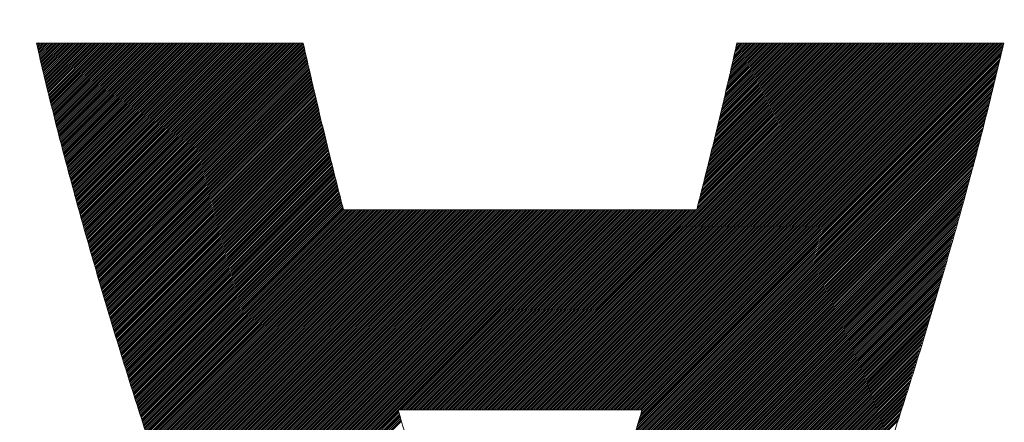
# Model space of a CAD drawing. Header units: millimetres. Extents: x 0 to 1071, y 0 to 742.
# Tile 64 of 130: x 204.55 to 209.27, y 526.42 to 528.35. Entities that reach past the tile are written whole.
import ezdxf

# ---------------------------------------------------------------- set-up
doc = ezdxf.new("R2010")
doc.units = ezdxf.units.MM
doc.header["$LTSCALE"] = 0.454724
doc.layers.add('NoLayerName_001', color=7, linetype='Continuous')

# ---------------------------------------------------------------- blocks, each defined once
blk = doc.blocks.new('JZB_0007')
at = {"layer": 'NoLayerName_001', "color": 7, "linetype": 'Continuous', "lineweight": 25}
for p, q in [((23.442, 4.8402), (23.4402, 4.8384)), ((23.4509, 4.8402), (23.4419, 4.8312)), ((23.4599, 4.8402), (23.4437, 4.8241)), ((23.4688, 4.8402), (23.4454, 4.8169)), ((23.4777, 4.8402), (23.4471, 4.8097)), ((23.4866, 4.8402), (23.4488, 4.8025)), ((23.4955, 4.8402), (23.4506, 4.7953)), ((23.5044, 4.8402), (23.4523, 4.7881)), ((23.5133, 4.8402), (23.454, 4.781)), ((23.5222, 4.8402), (23.4557, 4.7738)), ((23.5311, 4.8402), (23.4575, 4.7666)), ((23.54, 4.8402), (23.4592, 4.7594)), ((23.5489, 4.8402), (23.4609, 4.7522)), ((23.5578, 4.8402), (23.4627, 4.7451)), ((23.5668, 4.8402), (23.4644, 4.7379)), ((23.5757, 4.8402), (23.4661, 4.7307)), ((23.5846, 4.8402), (23.4678, 4.7235)), ((23.5935, 4.8402), (23.4696, 4.7163)), ((23.6024, 4.8402), (23.4713, 4.7092)), ((23.6113, 4.8402), (23.473, 4.702)), ((23.6202, 4.8402), (23.4747, 4.6948)), ((23.6291, 4.8402), (23.4765, 4.6876)), ((23.638, 4.8402), (23.4782, 4.6804)), ((23.6469, 4.8402), (23.4799, 4.6732)), ((23.6558, 4.8402), (23.4817, 4.6661)), ((23.6647, 4.8402), (23.4834, 4.6589)), ((23.6737, 4.8402), (23.4851, 4.6517)), ((23.6826, 4.8402), (23.4868, 4.6445)), ((23.6915, 4.8402), (23.4886, 4.6373)), ((23.7004, 4.8402), (23.4903, 4.6302)), ((23.7093, 4.8402), (23.492, 4.623)), ((23.7182, 4.8402), (23.4937, 4.6158)), ((23.7271, 4.8402), (23.4955, 4.6086)), ((23.736, 4.8402), (23.4972, 4.6014)), ((23.7449, 4.8402), (23.4989, 4.5943)), ((23.7538, 4.8402), (23.5007, 4.5871)), ((23.7627, 4.8402), (23.5024, 4.5799)), ((23.7717, 4.8402), (23.5041, 4.5727)), ((23.7806, 4.8402), (23.5058, 4.5655)), ((23.7895, 4.8402), (23.5076, 4.5583)), ((23.7984, 4.8402), (23.5093, 4.5512)), ((23.8073, 4.8402), (23.511, 4.544)), ((23.8162, 4.8402), (23.5128, 4.5369)), ((23.8251, 4.8402), (23.5147, 4.5298)), ((23.834, 4.8402), (23.5165, 4.5227)), ((23.8429, 4.8402), (23.5183, 4.5156)), ((23.8518, 4.8402), (23.5201, 4.5086)), ((23.8607, 4.8402), (23.522, 4.5015)), ((23.8696, 4.8402), (23.5238, 4.4944)), ((23.8786, 4.8402), (23.5256, 4.4873)), ((23.8875, 4.8402), (23.5275, 4.4803)), ((23.8964, 4.8402), (23.5293, 4.4732)), ((23.9053, 4.8402), (23.5311, 4.4661)), ((23.9142, 4.8402), (23.533, 4.459)), ((23.9231, 4.8402), (23.5348, 4.4519)), ((23.932, 4.8402), (23.5366, 4.4449)), ((23.9409, 4.8402), (23.5384, 4.4378)), ((23.9498, 4.8402), (23.5403, 4.4307)), ((23.9587, 4.8402), (23.5421, 4.4236)), ((23.9676, 4.8402), (23.5439, 4.4165)), ((23.9765, 4.8402), (23.5458, 4.4095)), ((23.9855, 4.8402), (23.5476, 4.4024)), ((23.9944, 4.8402), (23.5494, 4.3953)), ((24.0033, 4.8402), (23.5512, 4.3882)), ((24.0122, 4.8402), (23.5531, 4.3811)), ((24.0211, 4.8402), (23.5549, 4.3741)), ((24.03, 4.8402), (23.5567, 4.367)), ((24.0389, 4.8402), (23.5586, 4.3599)), ((24.0478, 4.8402), (23.5604, 4.3528)), ((24.0567, 4.8402), (23.5622, 4.3457)), ((24.0656, 4.8402), (23.564, 4.3387)), ((24.0745, 4.8402), (23.5659, 4.3316)), ((24.0834, 4.8402), (23.5677, 4.3245)), ((24.0924, 4.8402), (23.5695, 4.3174)), ((24.1013, 4.8402), (23.5714, 4.3104)), ((24.1102, 4.8402), (23.5732, 4.3033)), ((24.1191, 4.8402), (23.575, 4.2962)), ((24.128, 4.8402), (23.5769, 4.2891)), ((24.1369, 4.8402), (23.5787, 4.282)), ((24.1458, 4.8402), (23.5805, 4.275)), ((24.1547, 4.8402), (23.5823, 4.2679)), ((24.1636, 4.8402), (23.5842, 4.2608)), ((24.1725, 4.8402), (23.586, 4.2537)), ((24.1814, 4.8402), (23.5878, 4.2466)), ((24.1903, 4.8402), (23.5897, 4.2396)), ((24.1993, 4.8402), (23.5915, 4.2325)), ((24.2082, 4.8402), (23.5935, 4.2256)), ((24.2171, 4.8402), (23.5955, 4.2186)), ((24.226, 4.8402), (23.5974, 4.2117)), ((24.2349, 4.8402), (23.5994, 4.2047)), ((24.2438, 4.8402), (23.6013, 4.1978)), ((24.2527, 4.8402), (23.6033, 4.1908)), ((24.2616, 4.8402), (23.6053, 4.1839)), ((24.2705, 4.8402), (23.6072, 4.177)), ((24.2794, 4.8402), (23.6092, 4.17)), ((24.2883, 4.8402), (23.6111, 4.1631)), ((24.2972, 4.8402), (23.6131, 4.1561)), ((24.3062, 4.8402), (23.6151, 4.1492)), ((24.3151, 4.8402), (23.617, 4.1422)), ((24.324, 4.8402), (23.619, 4.1353)), ((24.3329, 4.8402), (23.621, 4.1283)), ((24.3418, 4.8402), (23.6229, 4.1214)), ((24.3507, 4.8402), (23.6249, 4.1144)), ((24.3596, 4.8402), (23.6268, 4.1075)), ((24.3685, 4.8402), (23.6288, 4.1005)), ((24.3774, 4.8402), (23.6308, 4.0936)), ((24.3863, 4.8402), (23.6327, 4.0866)), ((24.3952, 4.8402), (23.6347, 4.0797)), ((24.4041, 4.8402), (23.6366, 4.0727)), ((24.4131, 4.8402), (23.6386, 4.0658)), ((24.422, 4.8402), (23.6406, 4.0588)), ((24.4309, 4.8402), (23.6425, 4.0519)), ((24.4398, 4.8402), (23.6445, 4.045)), ((24.4487, 4.8402), (23.6464, 4.038)), ((24.4576, 4.8402), (23.6484, 4.0311)), ((24.4665, 4.8402), (23.6504, 4.0241)), ((24.4754, 4.8402), (23.6523, 4.0172)), ((24.4843, 4.8402), (23.6543, 4.0102)), ((24.4932, 4.8402), (23.6563, 4.0033)), ((24.5021, 4.8402), (23.6582, 3.9963)), ((24.5111, 4.8402), (23.6602, 3.9894)), ((24.52, 4.8402), (23.6621, 3.9824)), ((24.5289, 4.8402), (23.6641, 3.9755)), ((24.5378, 4.8402), (23.6661, 3.9685)), ((24.5467, 4.8402), (23.668, 3.9616)), ((24.5556, 4.8402), (23.67, 3.9546)), ((24.5645, 4.8402), (23.6719, 3.9477)), ((24.5734, 4.8402), (23.6739, 3.9407)), ((24.5823, 4.8402), (23.6759, 3.9338)), ((24.5912, 4.8402), (23.6778, 3.9268)), ((24.6001, 4.8402), (23.6798, 3.9199)), ((24.609, 4.8402), (23.6817, 3.913)), ((24.618, 4.8402), (23.6837, 3.906)), ((24.6269, 4.8402), (23.6857, 3.8991)), ((24.6358, 4.8402), (23.6876, 3.8921)), ((24.6447, 4.8402), (23.6896, 3.8852)), ((24.6536, 4.8402), (23.6916, 3.8782)), ((24.6625, 4.8402), (23.6935, 3.8713)), ((24.6714, 4.8402), (23.6955, 3.8643)), ((24.6803, 4.8402), (23.6974, 3.8574)), ((24.6892, 4.8402), (23.6994, 3.8504)), ((24.6981, 4.8402), (23.7014, 3.8435)), ((24.707, 4.8402), (23.7033, 3.8365)), ((24.7159, 4.8402), (23.7053, 3.8296)), ((24.7207, 4.8361), (23.7072, 3.8226)), ((24.7224, 4.8289), (23.7092, 3.8157)), ((24.7241, 4.8217), (23.7112, 3.8087)), ((27.4152, 4.8402), (25.6551, 3.0801)), ((27.4241, 4.8402), (25.664, 3.0801)), ((27.433, 4.8402), (25.6729, 3.0801)), ((27.4419, 4.8402), (25.6818, 3.0801)), ((27.4508, 4.8402), (25.6907, 3.0801)), ((27.4597, 4.8402), (25.6996, 3.0801)), ((27.4687, 4.8402), (25.7085, 3.0801)), ((27.4776, 4.8402), (25.7174, 3.0801)), ((27.4865, 4.8402), (25.7263, 3.0801)), ((27.4954, 4.8402), (25.7352, 3.0801)), ((27.5043, 4.8402), (25.7441, 3.0801)), ((27.5132, 4.8402), (25.7531, 3.0801)), ((27.5221, 4.8402), (25.762, 3.0801)), ((27.531, 4.8402), (25.7709, 3.0801)), ((27.5399, 4.8402), (25.7798, 3.0801)), ((27.5488, 4.8402), (25.7887, 3.0801)), ((27.5577, 4.8402), (25.7976, 3.0801)), ((27.5666, 4.8402), (25.8065, 3.0801)), ((27.5756, 4.8402), (25.8154, 3.0801)), ((27.5845, 4.8402), (25.8243, 3.0801)), ((27.5934, 4.8402), (25.8332, 3.0801)), ((27.6023, 4.8402), (25.8421, 3.0801)), ((27.6112, 4.8402), (25.851, 3.0801)), ((27.6201, 4.8402), (25.86, 3.0801)), ((27.629, 4.8402), (25.8689, 3.0801)), ((27.6379, 4.8402), (25.8778, 3.0801)), ((27.6468, 4.8402), (25.8867, 3.0801)), ((27.6557, 4.8402), (25.8956, 3.0801)), ((27.6646, 4.8402), (25.9045, 3.0801)), ((27.6735, 4.8402), (25.9134, 3.0801)), ((27.6825, 4.8402), (25.9223, 3.0801)), ((27.6914, 4.8402), (25.9312, 3.0801)), ((27.7003, 4.8402), (25.9401, 3.0801)), ((27.7092, 4.8402), (25.949, 3.0801)), ((27.7181, 4.8402), (25.9579, 3.0801)), ((27.727, 4.8402), (25.9669, 3.0801)), ((27.7359, 4.8402), (25.9758, 3.0801)), ((27.7448, 4.8402), (25.9847, 3.0801)), ((27.7537, 4.8402), (25.9936, 3.0801)), ((27.7626, 4.8402), (26.0025, 3.0801)), ((27.7715, 4.8402), (26.0114, 3.0801)), ((27.7804, 4.8402), (26.0203, 3.0801)), ((27.7894, 4.8402), (26.0292, 3.0801)), ((27.7983, 4.8402), (26.0381, 3.0801)), ((27.8072, 4.8402), (26.047, 3.0801)), ((27.8161, 4.8402), (26.0559, 3.0801)), ((27.825, 4.8402), (26.0648, 3.0801)), ((27.8339, 4.8402), (26.0738, 3.0801)), ((27.8428, 4.8402), (26.0827, 3.0801)), ((27.8517, 4.8402), (26.0916, 3.0801)), ((27.8606, 4.8402), (26.1005, 3.0801)), ((27.8695, 4.8402), (26.1094, 3.0801)), ((27.8784, 4.8402), (26.1183, 3.0801)), ((27.8873, 4.8402), (26.1272, 3.0801)), ((27.8963, 4.8402), (26.1361, 3.0801)), ((27.9052, 4.8402), (26.145, 3.0801)), ((27.9141, 4.8402), (26.1539, 3.0801)), ((27.923, 4.8402), (26.1628, 3.0801)), ((27.9319, 4.8402), (26.1717, 3.0801)), ((27.9408, 4.8402), (26.1807, 3.0801)), ((27.9497, 4.8402), (26.1896, 3.0801)), ((27.9586, 4.8402), (26.1985, 3.0801)), ((27.9675, 4.8402), (26.2074, 3.0801)), ((27.9764, 4.8402), (26.2163, 3.0801)), ((27.9853, 4.8402), (26.2252, 3.0801)), ((27.9942, 4.8402), (26.2341, 3.0801)), ((28.0032, 4.8402), (26.243, 3.0801)), ((28.0121, 4.8402), (26.2519, 3.0801)), ((28.021, 4.8402), (26.2608, 3.0801)), ((28.0299, 4.8402), (26.2697, 3.0801)), ((28.0388, 4.8402), (26.2786, 3.0801)), ((28.0477, 4.8402), (26.2876, 3.0801)), ((28.0566, 4.8402), (26.2965, 3.0801)), ((28.0655, 4.8402), (26.3054, 3.0801)), ((28.0744, 4.8402), (26.3143, 3.0801)), ((28.0787, 4.8356), (26.3232, 3.0801)), ((28.0758, 4.8238), (26.3321, 3.0801)), ((27.4063, 4.8402), (26.6073, 4.0413)), ((27.3974, 4.8402), (26.6103, 4.0531)), ((27.3885, 4.8402), (26.6132, 4.065)), ((27.3796, 4.8402), (26.6162, 4.0769)), ((27.3707, 4.8402), (26.6191, 4.0887)), ((27.3617, 4.8402), (26.6221, 4.1006)), ((27.3528, 4.8402), (26.6251, 4.1125)), ((27.3439, 4.8402), (26.628, 4.1243)), ((27.335, 4.8402), (26.631, 4.1362)), ((27.3261, 4.8402), (26.6339, 4.1481)), ((27.3172, 4.8402), (26.6369, 4.1599)), ((27.3083, 4.8402), (26.6399, 4.1718)), ((27.2994, 4.8402), (26.6428, 4.1837)), ((27.2905, 4.8402), (26.6458, 4.1955)), ((27.2816, 4.8402), (26.6487, 4.2074)), ((27.2727, 4.8402), (26.6517, 4.2193)), ((27.2638, 4.8402), (26.6546, 4.2311)), ((27.2548, 4.8402), (26.6576, 4.243)), ((27.2459, 4.8402), (26.6606, 4.2549)), ((27.237, 4.8402), (26.6635, 4.2667)), ((27.2281, 4.8402), (26.6665, 4.2786)), ((27.2192, 4.8402), (26.6694, 4.2905)), ((27.2103, 4.8402), (26.6724, 4.3023)), ((27.2014, 4.8402), (26.6754, 4.3142)), ((27.1925, 4.8402), (26.6783, 4.3261)), ((27.1836, 4.8402), (26.6813, 4.3379)), ((27.1747, 4.8402), (26.6842, 4.3498)), ((27.1658, 4.8402), (26.6872, 4.3617)), ((27.1569, 4.8402), (26.6902, 4.3736)), ((27.1479, 4.8402), (26.6931, 4.3854)), ((27.139, 4.8402), (26.6961, 4.3973)), ((27.1301, 4.8402), (26.699, 4.4092)), ((27.1212, 4.8402), (26.702, 4.421)), ((27.1123, 4.8402), (26.705, 4.4329)), ((27.1034, 4.8402), (26.7079, 4.4448)), ((27.0945, 4.8402), (26.7108, 4.4565)), ((27.0856, 4.8402), (26.7135, 4.4681)), ((27.0767, 4.8402), (26.7162, 4.4797)), ((27.0678, 4.8402), (26.7188, 4.4913)), ((27.0589, 4.8402), (26.7215, 4.5029)), ((27.05, 4.8402), (26.7242, 4.5145)), ((27.041, 4.8402), (26.7269, 4.5261)), ((27.0321, 4.8402), (26.7296, 4.5377)), ((27.0232, 4.8402), (26.7323, 4.5493)), ((27.0143, 4.8402), (26.735, 4.5609)), ((27.0054, 4.8402), (26.7377, 4.5725)), ((26.9965, 4.8402), (26.7404, 4.5841)), ((26.9876, 4.8402), (26.743, 4.5957)), ((26.9787, 4.8402), (26.7457, 4.6073)), ((26.9698, 4.8402), (26.7484, 4.6189)), ((26.9609, 4.8402), (26.7511, 4.6305)), ((26.952, 4.8402), (26.7538, 4.6421)), ((26.9431, 4.8402), (26.7565, 4.6537)), ((26.9341, 4.8402), (26.7592, 4.6653)), ((26.9252, 4.8402), (26.7619, 4.6769)), ((26.9163, 4.8402), (26.7646, 4.6885)), ((26.9074, 4.8402), (26.7672, 4.7001)), ((26.8985, 4.8402), (26.7699, 4.7117)), ((26.8896, 4.8402), (26.7726, 4.7233)), ((26.8807, 4.8402), (26.7753, 4.7349)), ((26.8718, 4.8402), (26.778, 4.7465)), ((26.8629, 4.8402), (26.7807, 4.7581)), ((26.854, 4.8402), (26.7834, 4.7697)), ((26.8451, 4.8402), (26.7861, 4.7813)), ((26.8362, 4.8402), (26.7888, 4.7929)), ((26.8272, 4.8402), (26.7914, 4.8045)), ((26.8183, 4.8402), (26.7941, 4.8161)), ((26.8094, 4.8402), (26.7968, 4.8277)), ((26.8005, 4.8402), (26.7995, 4.8392)), ((24.7258, 4.8144), (23.7131, 3.8018)), ((24.7275, 4.8072), (23.7151, 3.7948)), ((24.7291, 4.8), (23.717, 3.7879)), ((24.7308, 4.7928), (23.719, 3.781)), ((24.7325, 4.7855), (23.721, 3.774)), ((24.7342, 4.7783), (23.7229, 3.7671)), ((24.7358, 4.7711), (23.7249, 3.7601)), ((28.0646, 4.7769), (26.3349, 3.0473)), ((28.0674, 4.7887), (26.3386, 3.0599)), ((28.073, 4.8121), (26.341, 3.0801)), ((28.0702, 4.8004), (26.3423, 3.0725)), ((24.7375, 4.7638), (23.7269, 3.7532)), ((24.7392, 4.7566), (23.7288, 3.7462)), ((24.7409, 4.7494), (23.7308, 3.7393)), ((24.7426, 4.7421), (23.7327, 3.7323)), ((24.7442, 4.7349), (23.7347, 3.7254)), ((24.7459, 4.7277), (23.7367, 3.7184)), ((28.0533, 4.73), (26.32, 2.9968)), ((28.0561, 4.7417), (26.3237, 3.0094)), ((28.0589, 4.7535), (26.3275, 3.022)), ((28.0617, 4.7652), (26.3312, 3.0346)), ((24.7476, 4.7204), (23.7386, 3.7115)), ((24.7493, 4.7132), (23.7406, 3.7045)), ((24.7509, 4.706), (23.7425, 3.6976)), ((24.7526, 4.6988), (23.7445, 3.6906)), ((24.7543, 4.6915), (23.7465, 3.6837)), ((24.756, 4.6843), (23.7484, 3.6767)), ((24.7577, 4.6771), (23.7504, 3.6698)), ((28.042, 4.6831), (26.3052, 2.9463)), ((28.0448, 4.6948), (26.3089, 2.9589)), ((28.0476, 4.7066), (26.3126, 2.9715)), ((28.0505, 4.7183), (26.3163, 2.9841)), ((24.7593, 4.6698), (23.7523, 3.6628)), ((24.761, 4.6626), (23.7543, 3.6559)), ((24.7627, 4.6554), (23.7563, 3.649)), ((24.7644, 4.6481), (23.7582, 3.642)), ((24.766, 4.6409), (23.7602, 3.6351)), ((24.7677, 4.6337), (23.7621, 3.6281)), ((28.0307, 4.6362), (26.2903, 2.8958)), ((28.0335, 4.6479), (26.294, 2.9084)), ((28.0363, 4.6596), (26.2977, 2.921)), ((28.0392, 4.6714), (26.3014, 2.9336)), ((24.7694, 4.6264), (23.7641, 3.6212)), ((24.7711, 4.6192), (23.7661, 3.6142)), ((24.7728, 4.612), (23.768, 3.6073)), ((24.7744, 4.6048), (23.77, 3.6003)), ((24.7761, 4.5975), (23.7721, 3.5935)), ((24.7778, 4.5903), (23.7742, 3.5867)), ((24.7795, 4.5831), (23.7763, 3.5799)), ((28.0194, 4.5893), (26.2754, 2.8453)), ((28.0222, 4.601), (26.2791, 2.8579)), ((28.0251, 4.6127), (26.2829, 2.8705)), ((28.0279, 4.6245), (26.2866, 2.8831)), ((24.7811, 4.5758), (23.7785, 3.5731)), ((24.7828, 4.5686), (23.7806, 3.5664)), ((24.7845, 4.5614), (23.7827, 3.5596)), ((24.7862, 4.5541), (23.7848, 3.5528)), ((24.7879, 4.5469), (23.7869, 3.546)), ((24.7895, 4.5397), (23.789, 3.5392)), ((28.0081, 4.5423), (26.2606, 2.7948)), ((28.011, 4.5541), (26.2643, 2.8074)), ((28.0138, 4.5658), (26.268, 2.82)), ((28.0166, 4.5775), (26.2717, 2.8326)), ((24.7912, 4.5324), (23.7911, 3.5324)), ((24.7929, 4.5252), (23.7932, 3.5256)), ((24.7946, 4.518), (23.7954, 3.5188)), ((24.7962, 4.5108), (23.7975, 3.512)), ((24.7979, 4.5035), (23.7996, 3.5052)), ((24.7996, 4.4963), (23.8017, 3.4984)), ((24.8013, 4.4891), (23.8038, 3.4916)), ((27.9957, 4.4943), (26.2457, 2.7443)), ((27.9988, 4.5063), (26.2494, 2.7569)), ((28.0019, 4.5183), (26.2531, 2.7695)), ((28.005, 4.5303), (26.2569, 2.7822)), ((24.803, 4.4818), (23.8059, 3.4848)), ((24.8046, 4.4746), (23.808, 3.478)), ((24.8063, 4.4674), (23.8101, 3.4712)), ((24.808, 4.4601), (23.8123, 3.4644)), ((24.8097, 4.4529), (23.8144, 3.4576)), ((24.8114, 4.4458), (23.8165, 3.4508)), ((27.9833, 4.4463), (26.2302, 2.6932)), ((27.9864, 4.4583), (26.2342, 2.706)), ((27.9895, 4.4703), (26.2381, 2.7188)), ((27.9926, 4.4823), (26.242, 2.7317)), ((24.8132, 4.4386), (23.8186, 3.444)), ((24.815, 4.4315), (23.8207, 3.4372)), ((24.8168, 4.4244), (23.8228, 3.4304)), ((24.8185, 4.4173), (23.8249, 3.4236)), ((24.8203, 4.4101), (23.827, 3.4168)), ((24.8221, 4.403), (23.8292, 3.41)), ((24.8239, 4.3959), (23.8313, 3.4032)), ((27.9709, 4.3982), (26.2145, 2.6418)), ((27.974, 4.4102), (26.2185, 2.6547)), ((27.9771, 4.4222), (26.2224, 2.6675)), ((27.9802, 4.4342), (26.2263, 2.6803)), ((24.8257, 4.3887), (23.8334, 3.3964)), ((24.8274, 4.3816), (23.8355, 3.3897)), ((24.8292, 4.3745), (23.8376, 3.3829)), ((24.831, 4.3673), (23.8397, 3.3761)), ((24.8328, 4.3602), (23.8418, 3.3693)), ((24.8346, 4.3531), (23.8439, 3.3625)), ((24.8363, 4.346), (23.846, 3.3557)), ((27.9585, 4.3502), (26.1988, 2.5905)), ((27.9616, 4.3622), (26.2028, 2.6033)), ((27.9647, 4.3742), (26.2067, 2.6162)), ((27.9678, 4.3862), (26.2106, 2.629)), ((24.8381, 4.3388), (23.8482, 3.3489)), ((24.8399, 4.3317), (23.8503, 3.3421)), ((24.8417, 4.3246), (23.8524, 3.3353)), ((24.8434, 4.3174), (23.8545, 3.3285)), ((24.8452, 4.3103), (23.8566, 3.3217)), ((24.847, 4.3032), (23.8587, 3.3149)), ((27.9461, 4.3021), (26.1832, 2.5392)), ((27.9492, 4.3141), (26.1871, 2.552)), ((27.9523, 4.3261), (26.191, 2.5649)), ((27.9554, 4.3382), (26.1949, 2.5777)), ((24.8488, 4.296), (23.8608, 3.3081)), ((24.8506, 4.2889), (23.8629, 3.3013)), ((24.8523, 4.2818), (23.8651, 3.2945)), ((24.8541, 4.2747), (23.8672, 3.2877)), ((24.8559, 4.2675), (23.8693, 3.2809)), ((24.8577, 4.2604), (23.8714, 3.2741)), ((24.8595, 4.2533), (23.8735, 3.2673)), ((27.9337, 4.2541), (26.1675, 2.4879)), ((27.9368, 4.2661), (26.1714, 2.5007)), ((27.9399, 4.2781), (26.1753, 2.5135)), ((27.943, 4.2901), (26.1792, 2.5264)), ((24.8612, 4.2461), (23.8756, 3.2605)), ((24.863, 4.239), (23.8777, 3.2537)), ((24.8648, 4.2319), (23.8798, 3.2469)), ((24.8666, 4.2248), (23.882, 3.2401)), ((24.8684, 4.2176), (23.8841, 3.2333)), ((24.8701, 4.2105), (23.8862, 3.2265)), ((24.8719, 4.2034), (23.8883, 3.2197)), ((27.9203, 4.205), (26.1518, 2.4365)), ((27.9238, 4.2175), (26.1557, 2.4494)), ((27.9273, 4.2299), (26.1596, 2.4622)), ((27.9306, 4.2421), (26.1635, 2.475)), ((24.8737, 4.1962), (23.8904, 3.213)), ((24.8755, 4.1891), (23.8925, 3.2062)), ((24.8772, 4.182), (23.8946, 3.1994)), ((24.879, 4.1748), (23.8967, 3.1926)), ((24.8808, 4.1677), (23.8989, 3.1858)), ((24.8826, 4.1606), (23.901, 3.179)), ((27.9098, 4.1678), (26.14, 2.398)), ((27.9133, 4.1802), (26.1439, 2.4109)), ((27.9168, 4.1926), (26.1478, 2.4237)), ((24.8844, 4.1535), (23.9031, 3.1722)), ((24.8861, 4.1463), (23.9052, 3.1654)), ((24.8879, 4.1392), (23.9073, 3.1586)), ((24.8897, 4.1321), (23.9094, 3.1518)), ((24.8915, 4.1249), (23.9115, 3.145)), ((24.8933, 4.1178), (23.9136, 3.1382)), ((24.895, 4.1107), (23.9158, 3.1314)), ((27.8958, 4.1182), (26.1237, 2.3461)), ((27.8993, 4.1306), (26.1278, 2.3592)), ((27.9028, 4.143), (26.132, 2.3722)), ((27.9063, 4.1554), (26.1361, 2.3852)), ((24.8968, 4.1035), (23.9179, 3.1246)), ((24.8986, 4.0964), (23.92, 3.1178)), ((24.9004, 4.0893), (23.9221, 3.111)), ((24.9021, 4.0822), (23.9242, 3.1042)), ((24.9039, 4.075), (23.9263, 3.0974)), ((24.9057, 4.0679), (23.9284, 3.0906)), ((27.8817, 4.0685), (26.1071, 2.2939)), ((27.8852, 4.0809), (26.1113, 2.3069)), ((27.8887, 4.0933), (26.1154, 2.32)), ((27.8923, 4.1058), (26.1195, 2.333)), ((24.9075, 4.0608), (23.9305, 3.0838)), ((24.9093, 4.0536), (23.9327, 3.077)), ((24.911, 4.0465), (23.9348, 3.0702)), ((24.9137, 4.0402), (23.9369, 3.0634)), ((24.9226, 4.0402), (23.939, 3.0566)), ((24.9315, 4.0402), (23.9411, 3.0498)), ((24.9404, 4.0402), (23.9432, 3.0431)), ((24.9493, 4.0402), (23.9453, 3.0363)), ((24.9582, 4.0402), (23.9474, 3.0295)), ((24.9671, 4.0402), (23.9496, 3.0227)), ((24.976, 4.0402), (23.9517, 3.0159)), ((24.9849, 4.0402), (23.9538, 3.0091)), ((24.9938, 4.0402), (23.9559, 3.0023)), ((25.0027, 4.0402), (23.958, 2.9955)), ((25.0116, 4.0402), (23.9601, 2.9887)), ((25.0206, 4.0402), (23.9622, 2.9819)), ((25.0295, 4.0402), (23.9643, 2.9751)), ((25.0384, 4.0402), (23.9665, 2.9683)), ((25.0473, 4.0402), (23.9686, 2.9615)), ((25.0562, 4.0402), (23.9707, 2.9547)), ((25.0651, 4.0402), (23.9729, 2.948)), ((25.074, 4.0402), (23.9751, 2.9413)), ((25.0829, 4.0402), (23.9774, 2.9347)), ((25.0918, 4.0402), (23.9796, 2.928)), ((25.1007, 4.0402), (23.9819, 2.9214)), ((25.1096, 4.0402), (23.9841, 2.9147)), ((25.1185, 4.0402), (23.9864, 2.908)), ((25.1275, 4.0402), (23.9886, 2.9014)), ((25.1364, 4.0402), (23.9909, 2.8947)), ((25.1453, 4.0402), (23.9931, 2.8881)), ((25.1542, 4.0402), (23.9954, 2.8814)), ((25.1631, 4.0402), (23.9976, 2.8747)), ((25.172, 4.0402), (23.9999, 2.8681)), ((25.1809, 4.0402), (24.0021, 2.8614)), ((25.1898, 4.0402), (24.0044, 2.8547)), ((25.1987, 4.0402), (24.0066, 2.8481)), ((25.2076, 4.0402), (24.0088, 2.8414)), ((25.2165, 4.0402), (24.0111, 2.8348)), ((25.2255, 4.0402), (24.0133, 2.8281)), ((25.2344, 4.0402), (24.0156, 2.8214)), ((25.2433, 4.0402), (24.0178, 2.8148)), ((25.2522, 4.0402), (24.0201, 2.8081)), ((25.2611, 4.0402), (24.0223, 2.8015)), ((25.27, 4.0402), (24.0246, 2.7948)), ((25.2789, 4.0402), (24.0268, 2.7881)), ((25.2878, 4.0402), (24.0291, 2.7815)), ((25.2967, 4.0402), (24.0313, 2.7748)), ((25.3056, 4.0402), (24.0336, 2.7682)), ((25.3145, 4.0402), (24.0358, 2.7615)), ((25.3234, 4.0402), (24.0381, 2.7548)), ((25.3324, 4.0402), (24.0403, 2.7482)), ((25.3413, 4.0402), (24.0426, 2.7415)), ((25.3502, 4.0402), (24.0448, 2.7349)), ((25.3591, 4.0402), (24.0471, 2.7282)), ((25.368, 4.0402), (24.0493, 2.7215)), ((25.3769, 4.0402), (24.0516, 2.7149)), ((25.3858, 4.0402), (24.0538, 2.7082)), ((25.3947, 4.0402), (24.0561, 2.7016)), ((25.4036, 4.0402), (24.0583, 2.6949)), ((25.4125, 4.0402), (24.0606, 2.6882)), ((25.4214, 4.0402), (24.0628, 2.6816)), ((25.4303, 4.0402), (24.0651, 2.6749)), ((25.4393, 4.0402), (24.0673, 2.6683)), ((25.4482, 4.0402), (24.0695, 2.6616)), ((25.4571, 4.0402), (24.0718, 2.6549)), ((25.466, 4.0402), (24.074, 2.6483)), ((25.4749, 4.0402), (24.0763, 2.6416)), ((25.4838, 4.0402), (24.0785, 2.635)), ((25.4927, 4.0402), (24.0808, 2.6283)), ((25.5016, 4.0402), (24.083, 2.6216)), ((25.5105, 4.0402), (24.0853, 2.615)), ((25.5194, 4.0402), (24.0875, 2.6083)), ((25.5283, 4.0402), (24.0898, 2.6017)), ((25.5372, 4.0402), (24.092, 2.595)), ((25.5462, 4.0402), (24.0943, 2.5883)), ((25.5551, 4.0402), (24.0965, 2.5817)), ((25.564, 4.0402), (24.0988, 2.575)), ((25.5729, 4.0402), (24.101, 2.5684)), ((25.5818, 4.0402), (24.1033, 2.5617)), ((25.5907, 4.0402), (24.1055, 2.555)), ((25.5996, 4.0402), (24.1078, 2.5484)), ((25.6085, 4.0402), (24.11, 2.5417)), ((25.6174, 4.0402), (24.1123, 2.5351)), ((25.6263, 4.0402), (24.1145, 2.5284)), ((25.6352, 4.0402), (24.1168, 2.5217)), ((25.6441, 4.0402), (24.119, 2.5151)), ((25.6531, 4.0402), (24.1213, 2.5084)), ((25.662, 4.0402), (24.1235, 2.5018)), ((25.6709, 4.0402), (24.1258, 2.4951)), ((25.6798, 4.0402), (24.128, 2.4884)), ((25.6887, 4.0402), (24.1302, 2.4818)), ((25.6976, 4.0402), (24.1325, 2.4751)), ((25.7065, 4.0402), (24.1347, 2.4685)), ((25.7154, 4.0402), (24.137, 2.4618)), ((25.7243, 4.0402), (24.1392, 2.4551)), ((25.7332, 4.0402), (24.1415, 2.4485)), ((25.7421, 4.0402), (24.1437, 2.4418)), ((25.751, 4.0402), (24.146, 2.4352)), ((25.76, 4.0402), (24.1482, 2.4285)), ((25.7689, 4.0402), (24.1505, 2.4218)), ((25.7778, 4.0402), (24.1527, 2.4152)), ((25.7867, 4.0402), (24.155, 2.4085)), ((25.7956, 4.0402), (24.1572, 2.4018)), ((25.8045, 4.0402), (24.1595, 2.3952)), ((25.8134, 4.0402), (24.1617, 2.3885)), ((25.8223, 4.0402), (24.164, 2.3819)), ((25.8312, 4.0402), (24.1662, 2.3752)), ((25.8401, 4.0402), (24.1685, 2.3685)), ((25.849, 4.0402), (24.1707, 2.3619)), ((25.8579, 4.0402), (24.173, 2.3552)), ((25.8669, 4.0402), (24.1752, 2.3486)), ((25.8758, 4.0402), (24.1775, 2.3419)), ((25.8847, 4.0402), (24.1797, 2.3352)), ((25.8936, 4.0402), (24.182, 2.3286)), ((25.9025, 4.0402), (24.1842, 2.3219)), ((25.9114, 4.0402), (24.1865, 2.3153)), ((25.9203, 4.0402), (24.1887, 2.3086)), ((25.9292, 4.0402), (24.191, 2.302)), ((25.9381, 4.0402), (24.1934, 2.2955)), ((25.947, 4.0402), (24.1958, 2.289)), ((25.9559, 4.0402), (24.1981, 2.2824)), ((25.9649, 4.0402), (24.2005, 2.2759)), ((25.9738, 4.0402), (24.2029, 2.2694)), ((25.9827, 4.0402), (24.2053, 2.2628)), ((25.9916, 4.0402), (24.2077, 2.2563)), ((26.0005, 4.0402), (24.21, 2.2498)), ((26.0094, 4.0402), (24.2124, 2.2432)), ((26.0183, 4.0402), (24.2148, 2.2367)), ((26.0272, 4.0402), (24.2172, 2.2302)), ((26.0361, 4.0402), (24.2196, 2.2237)), ((26.045, 4.0402), (24.2219, 2.2171)), ((26.0539, 4.0402), (24.2243, 2.2106)), ((26.0628, 4.0402), (24.2267, 2.2041)), ((26.0718, 4.0402), (24.2291, 2.1975)), ((26.0807, 4.0402), (24.2315, 2.191)), ((26.0896, 4.0402), (24.2338, 2.1845)), ((26.0985, 4.0402), (24.2362, 2.178)), ((26.1074, 4.0402), (24.2386, 2.1714)), ((26.1163, 4.0402), (24.241, 2.1649)), ((26.1252, 4.0402), (24.2434, 2.1584)), ((26.1341, 4.0402), (24.2457, 2.1518)), ((26.143, 4.0402), (25.1829, 3.0801)), ((26.1519, 4.0402), (25.1918, 3.0801)), ((26.1608, 4.0402), (25.2007, 3.0801)), ((26.1697, 4.0402), (25.2096, 3.0801)), ((26.1787, 4.0402), (25.2185, 3.0801)), ((26.1876, 4.0402), (25.2275, 3.0801)), ((26.1965, 4.0402), (25.2364, 3.0801)), ((26.2054, 4.0402), (25.2453, 3.0801)), ((26.2143, 4.0402), (25.2542, 3.0801)), ((26.2232, 4.0402), (25.2631, 3.0801)), ((26.2321, 4.0402), (25.272, 3.0801)), ((26.241, 4.0402), (25.2809, 3.0801)), ((26.2499, 4.0402), (25.2898, 3.0801)), ((26.2588, 4.0402), (25.2987, 3.0801)), ((26.2677, 4.0402), (25.3076, 3.0801)), ((26.2766, 4.0402), (25.3165, 3.0801)), ((26.2856, 4.0402), (25.3254, 3.0801)), ((26.2945, 4.0402), (25.3344, 3.0801)), ((26.3034, 4.0402), (25.3433, 3.0801)), ((26.3123, 4.0402), (25.3522, 3.0801)), ((26.3212, 4.0402), (25.3611, 3.0801)), ((26.3301, 4.0402), (25.37, 3.0801)), ((26.339, 4.0402), (25.3789, 3.0801)), ((26.3479, 4.0402), (25.3878, 3.0801)), ((26.3568, 4.0402), (25.3967, 3.0801)), ((26.3657, 4.0402), (25.4056, 3.0801)), ((26.3746, 4.0402), (25.4145, 3.0801)), ((26.3835, 4.0402), (25.4234, 3.0801)), ((26.3925, 4.0402), (25.4323, 3.0801)), ((26.4014, 4.0402), (25.4413, 3.0801)), ((26.4103, 4.0402), (25.4502, 3.0801)), ((26.4192, 4.0402), (25.4591, 3.0801)), ((26.4281, 4.0402), (25.468, 3.0801)), ((26.437, 4.0402), (25.4769, 3.0801)), ((26.4459, 4.0402), (25.4858, 3.0801)), ((26.4548, 4.0402), (25.4947, 3.0801)), ((26.4637, 4.0402), (25.5036, 3.0801)), ((26.4726, 4.0402), (25.5125, 3.0801)), ((26.4815, 4.0402), (25.5214, 3.0801)), ((26.4904, 4.0402), (25.5303, 3.0801)), ((26.4994, 4.0402), (25.5392, 3.0801)), ((26.5083, 4.0402), (25.5482, 3.0801)), ((26.5172, 4.0402), (25.5571, 3.0801)), ((26.5261, 4.0402), (25.566, 3.0801)), ((26.535, 4.0402), (25.5749, 3.0801)), ((26.5439, 4.0402), (25.5838, 3.0801)), ((26.5528, 4.0402), (25.5927, 3.0801)), ((26.5617, 4.0402), (25.6016, 3.0801)), ((26.5706, 4.0402), (25.6105, 3.0801)), ((26.5795, 4.0402), (25.6194, 3.0801)), ((26.5884, 4.0402), (25.6283, 3.0801)), ((26.5973, 4.0402), (25.6372, 3.0801)), ((26.6063, 4.0402), (25.6462, 3.0801)), ((27.8677, 4.0189), (26.0905, 2.2417)), ((27.8712, 4.0313), (26.0947, 2.2547)), ((27.8747, 4.0437), (26.0988, 2.2678)), ((27.8782, 4.0561), (26.103, 2.2808)), ((27.8537, 3.9692), (26.074, 2.1895)), ((27.8572, 3.9816), (26.0781, 2.2025)), ((27.8607, 3.994), (26.0822, 2.2156)), ((27.8642, 4.0065), (26.0864, 2.2286)), ((27.8432, 3.932), (26.0615, 2.1503)), ((27.8467, 3.9444), (26.0657, 2.1634)), ((27.8502, 3.9568), (26.0698, 2.1764)), ((27.8292, 3.8823), (26.0449, 2.0981)), ((27.8327, 3.8948), (26.0491, 2.1111)), ((27.8362, 3.9072), (26.0532, 2.1242)), ((27.8397, 3.9196), (26.0574, 2.1372)), ((27.8152, 3.8327), (26.0284, 2.0459)), ((27.8187, 3.8451), (26.0325, 2.0589)), ((27.8222, 3.8575), (26.0366, 2.072)), ((27.8257, 3.8699), (26.0408, 2.085)), ((27.8012, 3.7831), (26.011, 1.9929)), ((27.8047, 3.7955), (26.0154, 2.0062)), ((27.8082, 3.8079), (26.0198, 2.0195)), ((27.8117, 3.8203), (26.0242, 2.0328)), ((27.7872, 3.7334), (25.9934, 1.9397)), ((27.7907, 3.7458), (25.9978, 1.953)), ((27.7942, 3.7582), (26.0022, 1.9663)), ((27.7977, 3.7706), (26.0066, 1.9796)), ((27.7731, 3.6838), (25.9759, 1.8865)), ((27.7766, 3.6962), (25.9803, 1.8998)), ((27.7801, 3.7086), (25.9847, 1.9131)), ((27.7837, 3.721), (25.989, 1.9264)), ((27.7626, 3.6465), (25.9627, 1.8466)), ((27.7661, 3.6589), (25.9671, 1.8599)), ((27.7696, 3.6713), (25.9715, 1.8732)), ((27.7485, 3.5967), (25.9452, 1.7934)), ((27.7521, 3.6093), (25.9496, 1.8067)), ((27.7556, 3.6217), (25.9539, 1.82)), ((27.7591, 3.6341), (25.9583, 1.8333)), ((27.7324, 3.545), (25.9276, 1.7402)), ((27.7364, 3.5579), (25.932, 1.7535)), ((27.7404, 3.5709), (25.9364, 1.7668)), ((27.7444, 3.5838), (25.9408, 1.7801)), ((27.7203, 3.5062), (25.9144, 1.7003)), ((27.7244, 3.5192), (25.9188, 1.7136)), ((27.7284, 3.5321), (25.9232, 1.7269)), ((27.7043, 3.4545), (25.8959, 1.6462)), ((27.7083, 3.4675), (25.9006, 1.6597)), ((27.7123, 3.4804), (25.9052, 1.6733)), ((27.7163, 3.4933), (25.9099, 1.6869)), ((27.6882, 3.4028), (25.8773, 1.5919)), ((27.6922, 3.4157), (25.8819, 1.6055)), ((27.6962, 3.4287), (25.8866, 1.619)), ((27.7002, 3.4416), (25.8913, 1.6326)), ((27.6761, 3.364), (25.8633, 1.5512)), ((27.6802, 3.377), (25.8679, 1.5648)), ((27.6842, 3.3899), (25.8726, 1.5783)), ((27.6601, 3.3123), (25.8446, 1.4969)), ((27.6641, 3.3253), (25.8493, 1.5105)), ((27.6681, 3.3382), (25.854, 1.524)), ((27.6721, 3.3511), (25.8586, 1.5376)), ((27.644, 3.2606), (25.826, 1.4426)), ((27.648, 3.2736), (25.8306, 1.4562)), ((27.652, 3.2865), (25.8353, 1.4698)), ((27.6561, 3.2994), (25.84, 1.4833)), ((27.6319, 3.2219), (25.812, 1.4019)), ((27.636, 3.2348), (25.8167, 1.4155)), ((27.64, 3.2477), (25.8213, 1.429)), ((27.6159, 3.1702), (25.7931, 1.3474)), ((27.6199, 3.1831), (25.798, 1.3612)), ((27.6239, 3.196), (25.8027, 1.3748)), ((27.6279, 3.2089), (25.8073, 1.3883)), ((27.5998, 3.1184), (25.7737, 1.2924)), ((27.6038, 3.1314), (25.7786, 1.3061)), ((27.6078, 3.1443), (25.7834, 1.3199)), ((27.6119, 3.1572), (25.7883, 1.3337)), ((25.1768, 3.074), (24.2481, 2.1453)), ((27.5878, 3.0797), (24.9358, 0.4277)), ((27.5918, 3.0926), (25.764, 1.2648)), ((27.5958, 3.1055), (25.7689, 1.2786)), ((25.1788, 3.0671), (24.2505, 2.1388)), ((25.1808, 3.0602), (24.2529, 2.1323)), ((25.1828, 3.0533), (24.2553, 2.1257)), ((25.1849, 3.0464), (24.2576, 2.1192)), ((25.1869, 3.0395), (24.26, 2.1127)), ((25.1889, 3.0326), (24.2624, 2.1061)), ((25.1909, 3.0257), (24.2648, 2.0996)), ((27.5837, 3.0667), (24.9386, 0.4216)), ((27.5797, 3.0538), (24.9414, 0.4155)), ((27.5757, 3.0409), (24.9442, 0.4094)), ((27.5717, 3.028), (24.947, 0.4033))]:
    blk.add_line(p, q, dxfattribs=at)
at = {"layer": 'NoLayerName_001', "color": 7, "linetype": 'Continuous', "lineweight": 13}
for points in [[(24.7198, 4.8402), (24.5065, 4.8402), (24.0798, 4.8402), (23.6531, 4.8402), (23.4398, 4.8402)], [(28.0798, 4.8402), (27.8664, 4.8402), (27.4398, 4.8402), (27.0131, 4.8402), (26.7997, 4.8402)], [(26.607, 4.0402), (26.3246, 4.0402), (25.7598, 4.0402), (25.195, 4.0402), (24.9126, 4.0402)], [(25.1751, 3.0801), (25.37, 3.0801), (25.7598, 3.0801), (26.1496, 3.0801), (26.3446, 3.0801)]]:
    blk.add_open_spline(points, degree=3, dxfattribs=at)
for points, knots in [([(23.4398, 4.8402), (23.4653, 4.7342), (23.516, 4.5179), (23.602, 4.1904), (23.695, 3.8546), (23.7953, 3.513), (23.9016, 3.168), (24.0132, 2.822), (24.1293, 2.4772), (24.249, 2.136), (24.3714, 1.8008), (24.4957, 1.4739), (24.6211, 1.1577), (24.7465, 0.8544), (24.8716, 0.5666), (24.9942, 0.296), (25.0794, 0.1238), (25.1199, 0.0402)], [0, 0, 0, 0, 0.327117, 0.666506, 1.015777, 1.372521, 1.734318, 2.098737, 2.463343, 2.825697, 3.183361, 3.533898, 3.874875, 4.203867, 4.518464, 4.816273, 5.094931, 5.094931, 5.094931, 5.094931]), ([(24.9126, 4.0402), (24.9078, 4.0589), (24.8982, 4.0962), (24.8841, 4.152), (24.8701, 4.2074), (24.8563, 4.2625), (24.8428, 4.3172), (24.8294, 4.3715), (24.8163, 4.4254), (24.8034, 4.4789), (24.7907, 4.5319), (24.7783, 4.5845), (24.7661, 4.6366), (24.7541, 4.6882), (24.7424, 4.7393), (24.731, 4.79), (24.7235, 4.8235), (24.7198, 4.8402)], [0, 0, 0, 0, 0.0579375, 0.1155025, 0.1726795, 0.2294533, 0.2858086, 0.3417299, 0.3972021, 0.4522098, 0.5067377, 0.5607706, 0.6142934, 0.6672907, 0.7197474, 0.7716483, 0.8229783, 0.8229783, 0.8229783, 0.8229783]), ([(26.3996, 0.0402), (26.4401, 0.1238), (26.5253, 0.296), (26.6479, 0.5666), (26.7729, 0.8544), (26.8984, 1.1577), (27.0238, 1.4739), (27.1481, 1.8008), (27.2706, 2.136), (27.3903, 2.4772), (27.5064, 2.822), (27.618, 3.168), (27.7243, 3.513), (27.8246, 3.8546), (27.9176, 4.1904), (28.0036, 4.5179), (28.0542, 4.7342), (28.0798, 4.8402)], [0, 0, 0, 0, 0.278667, 0.576485, 0.89109, 1.220091, 1.561074, 1.911616, 2.269285, 2.631643, 2.996252, 3.360672, 3.722469, 4.079212, 4.428481, 4.767866, 5.094979, 5.094979, 5.094979, 5.094979]), ([(26.7997, 4.8402), (26.796, 4.8235), (26.7885, 4.79), (26.7771, 4.7393), (26.7654, 4.6882), (26.7534, 4.6366), (26.7413, 4.5845), (26.7289, 4.5319), (26.7162, 4.4789), (26.7033, 4.4254), (26.6902, 4.3715), (26.6769, 4.3172), (26.6633, 4.2625), (26.6496, 4.2074), (26.6356, 4.152), (26.6214, 4.0962), (26.6118, 4.0589), (26.607, 4.0402)], [0, 0, 0, 0, 0.0513336, 0.1032359, 0.1556921, 0.2086873, 0.2622066, 0.3162352, 0.3707582, 0.4257607, 0.4812279, 0.5371447, 0.5934964, 0.6502679, 0.7074444, 0.7650109, 0.8229525, 0.8229525, 0.8229525, 0.8229525]), ([(26.3446, 3.0801), (26.3326, 3.0388), (26.3086, 2.9561), (26.272, 2.8321), (26.235, 2.7079), (26.1974, 2.5838), (26.1593, 2.4597), (26.1208, 2.3359), (26.0819, 2.2125), (26.0426, 2.0896), (26.003, 1.9672), (25.9631, 1.8458), (25.9229, 1.7246), (25.8824, 1.6067), (25.8418, 1.4819), (25.801, 1.3876), (25.7598, 1.1863), (25.7186, 1.3876), (25.6778, 1.4819), (25.6372, 1.6067), (25.5967, 1.7246), (25.5565, 1.8458), (25.5166, 1.9672), (25.477, 2.0896), (25.4377, 2.2125), (25.3988, 2.3359), (25.3603, 2.4597), (25.3223, 2.5838), (25.2847, 2.7079), (25.2476, 2.8321), (25.211, 2.9561), (25.1871, 3.0388), (25.1751, 3.0801)], [0, 0, 0, 0, 0.128944, 0.258295, 0.387925, 0.517704, 0.647505, 0.7772, 0.906659, 1.035756, 1.164361, 1.292348, 1.419587, 1.545952, 1.671316, 1.795549, 1.918526, 2.04151, 2.165748, 2.291114, 2.417481, 2.544721, 2.672707, 2.801311, 2.930406, 3.059864, 3.189556, 3.319355, 3.449132, 3.57876, 3.70811, 3.837054, 3.837054, 3.837054, 3.837054])]:
    blk.add_open_spline(points, degree=3, knots=knots, dxfattribs=at)

msp = doc.modelspace()

# ---------------------------------------------------------------- linework, layer by layer
at = {"layer": 'NoLayerName_001', "color": 7, "linetype": 'Continuous', "lineweight": 25}
for radius, start, end in [(39.5, 318.3301343, 270), (38, 319.6850908, 270.7162159)]:
    msp.add_arc((197.187255, 525.839453), radius, start, end, dxfattribs=at)

# ---------------------------------------------------------------- block references
at = {"layer": 'NoLayerName_001'}
msp.add_blockref('JZB_0007', (181.187302, 523.398865), dxfattribs=at)

doc.saveas('drawing.dxf')
